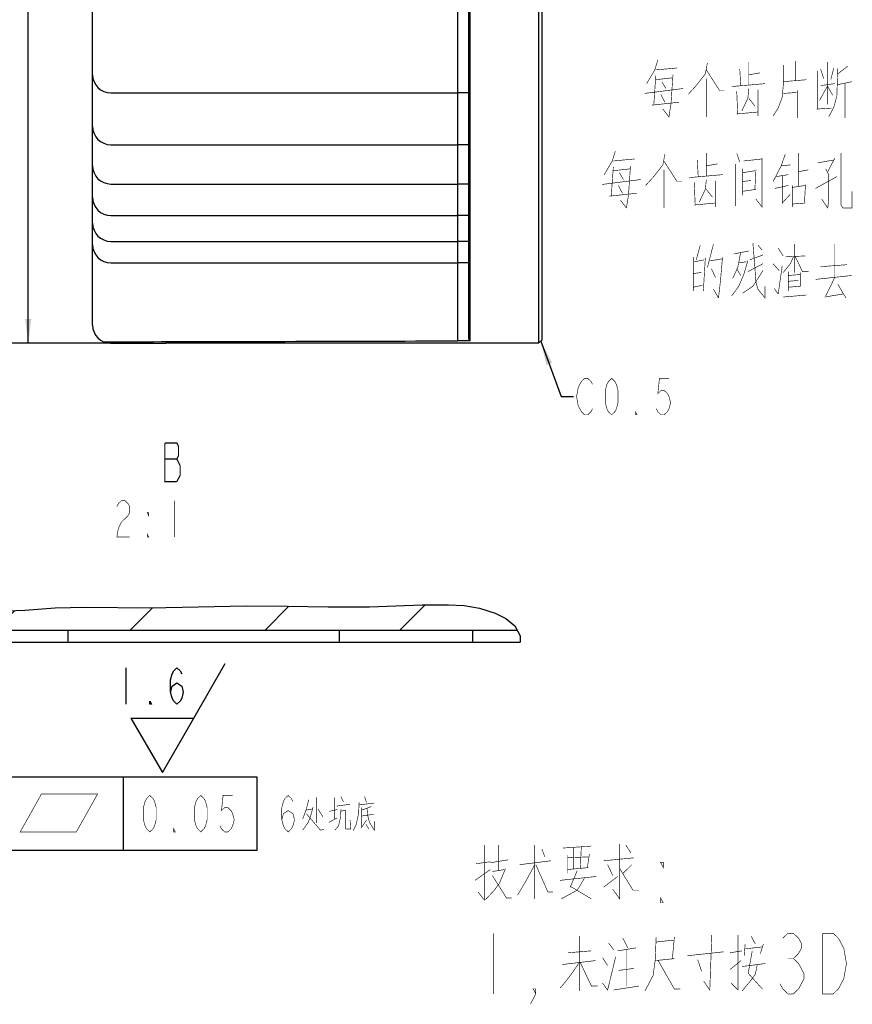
# Model space of a CAD drawing. Header units: millimetres. Extents: x 0 to 420, y 0 to 297.
# Tile 11 of 18: x 252 to 320, y 86 to 167. Entities that reach past the tile are written whole.
import ezdxf

# ---------------------------------------------------------------- set-up
doc = ezdxf.new("R2010")
doc.units = ezdxf.units.MM
doc.header["$LTSCALE"] = 23.1
doc.layers.get('0').update_dxf_attribs({"linetype": 'CONTINUOUS'})
for name, color, linetype in [('13KW_HVAC_SRDXF_CONTINUOUS_LINE', 7, 'CONTINUOUS'), ('13KW_HVAC_SRQ_DXF_DIMENSION', 7, 'CONTINUOUS'), ('13KW_HVAC_SRQ_DXF_HATCHING', 7, 'CONTINUOUS'), ('13KW_HVAC_SRQ_DXF_TEXT', 7, 'CONTINUOUS')]:
    doc.layers.add(name, color=color, linetype=linetype)
doc.styles.get("Standard").update_dxf_attribs({"font": 'txt', "width": 0.7})
doc.dimstyles.new('DIMSTYLE_9', dxfattribs={"dimtxt": 3, "dimasz": 2, "dimexe": 1.5, "dimexo": 1, "dimgap": 0.75, "dimtad": 1, "dimdec": 0, "dimlfac": 2, "dimdsep": 46, "dimtxsty": 'Standard', "dimblk": '_FILLED', "dimblk1": '_FILLED', "dimblk2": '_FILLED', "dimcen": 0.09, "dimazin": 2, "dimtp": 0.01, "dimtm": 0.01, "dimtfac": 1, "dimtdec": 0, "dimtofl": 0, "dimtmove": 0, "dimatfit": 3, "dimldrblk": '_FILLED', "dimfxl": 0, "dimtolj": 1, "dimarcsym": 0})
doc.dimstyles.get("Standard").update_dxf_attribs({"dimtxt": 3, "dimasz": 2, "dimexe": 1.5, "dimexo": 1, "dimtad": 1, "dimdsep": 46, "dimtxsty": 'Standard', "dimblk": '_FILLED', "dimblk1": '_FILLED', "dimblk2": '_FILLED', "dimcen": 0.09, "dimazin": 2, "dimtol": 1, "dimtp": 0.01, "dimtm": 0.01, "dimtfac": 1, "dimtofl": 0, "dimtmove": 0, "dimatfit": 3, "dimldrblk": '_FILLED', "dimfxl": 0, "dimtolj": 1, "dimarcsym": 0})

# ---------------------------------------------------------------- blocks, each defined once
blk = doc.blocks.new('_FILLED')
at = {"color": 0, "linetype": 'ByBlock'}
blk.add_solid([(0, 0), (-1, 0.125), (-1, -0.125)], dxfattribs=at)
blk = doc.blocks.new('*D41')
at = {"layer": '13KW_HVAC_SRQ_DXF_DIMENSION', "color": 2, "linetype": 'Continuous'}
for p, q in [((258.185, 211.523), (250.883, 211.523)), ((252.383, 211.523), (252.383, 175.792)), ((252.383, 140.06), (252.383, 175.792)), ((262.706, 140.06), (250.883, 140.06))]:
    blk.add_line(p, q, dxfattribs=at)
at = {"layer": '13KW_HVAC_SRQ_DXF_DIMENSION', "color": 2, "linetype": 'Continuous', "xscale": 2, "yscale": 2, "zscale": 2}
for p, rotation in [((252.383, 211.523), 90), ((252.383, 140.06), 270)]:
    blk.add_blockref('_FILLED', p, dxfattribs=dict(at, rotation=rotation))
blk = doc.blocks.new('SYM_12_BL1', base_point=(264.524, 109.184))
at = {"layer": '13KW_HVAC_SRDXF_CONTINUOUS_LINE', "color": 2, "linetype": 'Continuous'}
for p, q in [((266.019, 109.176), (268.617, 113.675)), ((260.431, 113.319), (260.431, 110.319)), ((260.843, 109.176), (266.019, 109.176)), ((260.843, 109.176), (263.431, 104.694)), ((263.431, 104.694), (266.019, 109.176))]:
    blk.add_line(p, q, dxfattribs=at)
for points in [[(264.106, 111.319), (264.238, 111.819), (264.631, 112.069), (265.025, 111.819), (265.156, 111.319), (265.025, 110.819), (264.894, 110.569), (264.631, 110.319), (264.369, 110.569), (264.238, 110.819), (264.106, 111.319), (264.106, 112.319), (264.238, 112.819), (264.369, 113.069), (264.631, 113.319), (264.894, 113.069), (265.025, 112.819)], [(262.531, 110.319), (262.4, 110.319), (262.4, 110.569), (262.531, 110.319)]]:
    blk.add_lwpolyline(points, dxfattribs=at)
blk = doc.blocks.new('HATCHING_BL0', base_point=(218.205, 119.266))
at = {"layer": '13KW_HVAC_SRQ_DXF_HATCHING', "linetype": 'Continuous'}
h = blk.add_hatch(dxfattribs=at)
h.set_pattern_fill('A', color=2, scale=7.851924, angle=45, style=0, pattern_type=0)
h.set_pattern_definition([(45, (0, 0), (-5.55215, 5.55215), [])])
edge = h.paths.add_edge_path()
edge.add_spline(control_points=[(291.676, 117.429), (291.914, 117.282), (292.326, 116.969), (292.606, 116.618), (292.713, 116.432)], knot_values=[0, 0, 0, 0, 0.5, 1, 1, 1, 1], degree=3, periodic=0)
edge.add_line((292.713, 116.432), (291.676, 116.432))
edge.add_line((291.676, 116.432), (291.676, 117.429))
edge = h.paths.add_edge_path()
edge.add_spline(control_points=[(290.851, 117.835), (291.004, 117.774), (291.295, 117.646), (291.554, 117.503), (291.676, 117.429)], knot_values=[0, 0, 0, 0, 0.5, 1, 1, 1, 1], degree=3, periodic=0)
edge.add_line((291.676, 117.429), (291.676, 116.432))
edge.add_line((291.676, 116.432), (240.831, 116.432))
edge.add_spline(control_points=[(240.831, 116.432), (240.829, 116.663), (240.857, 117.109), (240.968, 117.776), (241.229, 118.327), (241.672, 118.745), (242.34, 118.983), (243.255, 119.011), (244.405, 118.833), (245.731, 118.517), (247.128, 118.203), (248.528, 118.022), (249.951, 117.956), (251.412, 118.004), (252.942, 118.132), (254.589, 118.277), (256.491, 118.336), (258.652, 118.318), (261.048, 118.266), (263.64, 118.258), (266.421, 118.341), (269.41, 118.439), (272.684, 118.435), (276.271, 118.338), (280.108, 118.303), (283.319, 118.47), (286.178, 118.56), (288.695, 118.483), (290.167, 118.095), (290.851, 117.835)], knot_values=[0, 0, 0, 0, 0.037037, 0.074074, 0.111111, 0.148148, 0.185185, 0.222222, 0.259259, 0.296296, 0.333333, 0.37037, 0.407407, 0.444444, 0.481481, 0.518519, 0.555556, 0.592593, 0.62963, 0.666667, 0.703704, 0.740741, 0.777778, 0.814815, 0.851852, 0.888889, 0.925926, 0.962963, 1, 1, 1, 1], degree=3, periodic=0)

msp = doc.modelspace()

# ---------------------------------------------------------------- linework, layer by layer
at = {"layer": '13KW_HVAC_SRDXF_CONTINUOUS_LINE', "color": 7, "linetype": 'Continuous'}
for p, q in [((288.7851, 140.2597), (288.7851, 212.5597)), ((294.4351, 212.5597), (294.4351, 140.0597)), ((288.6851, 140.3889), (288.6851, 212.4597)), ((294.6851, 212.3097), (294.6851, 140.3097)), ((257.6851, 141.5597), (257.6851, 209.8205)), ((287.7872, 140.2597), (287.7875, 167.3794)), ((259.1851, 160.6892), (287.7889, 160.6892)), ((288.6851, 160.6892), (287.7889, 160.6892)), ((259.1851, 156.4162), (287.787, 156.4162)), ((288.6851, 156.4162), (287.787, 156.4162)), ((259.1851, 153.1796), (287.7889, 153.1796)), ((288.6851, 153.1796), (287.7889, 153.1796)), ((259.1851, 150.5852), (287.7889, 150.5852)), ((288.6851, 150.5852), (287.7889, 150.5852)), ((259.1851, 148.4529), (287.7889, 148.4529)), ((288.6851, 148.4529), (287.7889, 148.4529)), ((259.1851, 146.6829), (287.7873, 146.6829)), ((288.6851, 146.6829), (287.7873, 146.6829)), ((294.4351, 140.0597), (263.7055, 140.0597)), ((288.7851, 140.2597), (287.7872, 140.2597)), ((294.6851, 140.3097), (294.4351, 140.0597)), ((280.5063, 118.348), (284.8481, 118.5159)), ((284.8481, 118.5159), (287.0035, 118.519)), ((287.0035, 118.519), (288.2907, 118.4403)), ((249.4898, 117.9839), (252.0989, 118.0641)), ((252.0989, 118.0641), (254.6029, 118.2625)), ((254.6029, 118.2625), (257.1199, 118.3256)), ((257.1199, 118.3256), (262.3825, 118.2625)), ((262.3825, 118.2625), (265.0547, 118.3035)), ((265.0547, 118.3035), (267.6985, 118.3817)), ((267.6985, 118.3817), (270.333, 118.4335)), ((270.333, 118.4335), (273.7133, 118.401)), ((273.7133, 118.401), (277.1058, 118.3346)), ((277.1058, 118.3346), (280.5063, 118.348)), ((288.2907, 118.4403), (289.5725, 118.2352)), ((289.5725, 118.2352), (290.8505, 117.8351)), ((290.8505, 117.8351), (291.7347, 117.3913)), ((291.7347, 117.3913), (292.4684, 116.7767)), ((240.865, 116.4324), (292.65, 116.4324)), ((255.6332, 116.4324), (255.6332, 115.4324)), ((278.0338, 115.4324), (278.0338, 116.4324)), ((289.0154, 115.4324), (289.0154, 116.4324)), ((292.4684, 116.7767), (292.9023, 115.9543)), ((240.8218, 115.4324), (292.9098, 115.4324)), ((292.9023, 115.9543), (292.9098, 115.4324))]:
    msp.add_line(p, q, dxfattribs=at)
for centre, radius, start, end in [((259.1851, 162.1892), 1.5, 180, 270), ((259.1851, 157.9162), 1.5, 180, 270), ((259.1851, 154.6796), 1.5, 180, 270), ((259.1851, 152.0852), 1.5, 180, 270), ((259.1851, 149.9529), 1.5, 180, 270), ((259.1851, 148.1829), 1.5, 180, 270), ((259.1851, 141.5597), 1.5, 180, 269.117315), ((292.5102, 143.2466), 4.7747, 216.763783, 218.724229)]:
    msp.add_arc(centre, radius, start, end, dxfattribs=at)
for centre, start_param, end_param in [((143.298, 141.0597), -1.0715458, -0.9272945), ((263.7055, 141.0597), -1.5896646, -1.5707963)]:
    msp.add_ellipse(centre, major_axis=(240.8149, 0), ratio=0.0041526, start_param=start_param, end_param=end_param, dxfattribs=at)
at = {"layer": '13KW_HVAC_SRQ_DXF_TEXT', "color": 2, "linetype": 'Continuous'}
for p, q in [((271.2478, 104.303), (250.2228, 104.303)), ((260.2228, 98.303), (260.2228, 104.303)), ((271.2478, 98.303), (271.2478, 104.303)), ((250.2228, 98.303), (271.2478, 98.303))]:
    msp.add_line(p, q, dxfattribs=at)
for points, const_width in [([(304.252, 163.3872), (304.002, 162.5808), (303.3353, 161.4518)], 0.05), ([(308.3353, 163.1453), (308.1686, 162.2582), (307.4186, 161.2905), (306.752, 160.5647)], 0.05), ([(311.752, 163.226), (311.752, 161.3711)], 0.05), ([(315.5853, 163.3066), (315.5853, 161.6937)], 0.05), ([(318.252, 163.226), (318.252, 159.7582)], 0.05), ([(304.0853, 162.5808), (305.8353, 162.7421)], 0.05), ([(308.252, 162.5808), (309.3353, 160.8872), (309.752, 160.8872)], 0.05), ([(311.002, 162.6614), (311.0853, 161.2905)], 0.05), ([(311.752, 162.1776), (312.6686, 162.3389)], 0.05), ([(314.5853, 162.984), (314.5853, 161.2905), (314.502, 160.3227), (314.1686, 159.4356), (313.752, 158.7905)], 0.05), ([(317.4186, 162.5001), (317.4186, 159.355)], 0.05), ([(317.6687, 162.6614), (317.9186, 161.855)], 0.05), ([(319.0853, 162.7421), (319.002, 160.4034), (318.752, 159.5163), (318.3353, 158.7098)], 0.05), ([(318.752, 162.7421), (318.502, 161.7743)], 0.05), ([(319.9186, 162.9034), (319.0853, 162.2582)], 0.05), ([(304.0853, 162.0969), (303.9187, 159.6776)], 0.05), ([(305.502, 161.9356), (304.0853, 161.7743)], 0.05), ([(304.5853, 161.6131), (304.9186, 161.0485)], 0.05), ([(304.6687, 159.355), (305.1687, 158.7098), (305.3353, 159.7582), (305.502, 162.1776)], 0.05), ([(308.252, 158.7098), (308.252, 161.855)], 0.05), ([(310.3353, 161.2098), (313.0853, 161.4518)], 0.05), ([(314.5853, 161.6131), (316.502, 161.7743)], 0.05), ([(317.6687, 161.2905), (318.8353, 161.4518)], 0.05), ([(319.0853, 161.3711), (320.252, 161.6131)], 0.05), ([(319.6687, 161.4518), (319.6687, 158.6292)], 0.05), ([(306.3353, 161.0485), (303.1687, 160.6453)], 0.05), ([(310.752, 160.8066), (310.8353, 158.9518)], 0.05), ([(311.752, 161.0485), (311.6687, 160.2421), (311.1687, 159.1937)], 0.05), ([(312.502, 158.7905), (312.502, 160.9679)], 0.05), ([(314.5853, 160.6453), (315.752, 160.726)], 0.05), ([(315.752, 160.8872), (315.752, 158.6292)], 0.05), ([(318.252, 161.2905), (317.5853, 160.0808)], 0.05), ([(318.252, 161.2098), (318.6686, 160.484)], 0.05), ([(303.752, 159.6776), (306.002, 159.9195)], 0.05), ([(304.8353, 159.9195), (304.502, 160.5647)], 0.05), ([(311.752, 160.2421), (312.252, 159.5969)], 0.05), ([(310.752, 158.9518), (312.502, 159.113)], 0.05), ([(317.3353, 159.355), (318.5853, 159.4356)], 0.05), ([(300.752, 155.8872), (300.502, 155.0808), (299.8353, 153.9518)], 0.05), ([(300.5853, 155.0808), (302.3353, 155.2421)], 0.05), ([(304.8353, 155.6453), (304.6687, 154.7582), (303.9187, 153.7905), (303.252, 153.0647)], 0.05), ([(304.752, 155.0808), (305.8353, 153.3872), (306.252, 153.3872)], 0.05), ([(307.502, 155.1614), (307.5853, 153.7905)], 0.05), ([(308.252, 155.726), (308.252, 153.8711)], 0.05), ([(310.752, 155.726), (311.002, 155.0001)], 0.05), ([(311.3353, 155.0808), (312.8353, 155.2421)], 0.05), ([(312.8353, 155.3227), (312.8353, 151.2905), (312.3353, 151.9356)], 0.05), ([(314.752, 155.6453), (314.4187, 154.6776), (313.752, 153.3872)], 0.05), ([(315.8353, 152.984), (315.8353, 155.726)], 0.05), ([(317.4186, 154.9195), (318.752, 155.1614)], 0.05), ([(318.8353, 155.3227), (318.252, 154.1937)], 0.05), ([(319.3353, 155.726), (319.3353, 151.4518), (319.502, 151.2098), (320.252, 151.2098), (320.252, 152.5808)], 0.05), ([(300.5853, 154.5969), (300.4186, 152.1776)], 0.05), ([(302.002, 154.4356), (300.5853, 154.2743)], 0.05), ([(301.0853, 154.1131), (301.4186, 153.5485)], 0.05), ([(301.1687, 151.855), (301.6686, 151.2098), (301.8353, 152.2582), (302.002, 154.6776)], 0.05), ([(304.752, 151.2098), (304.752, 154.355)], 0.05), ([(308.252, 154.6776), (309.1687, 154.8389)], 0.05), ([(310.6686, 154.8389), (310.6686, 151.3711)], 0.05), ([(311.252, 154.4356), (311.252, 152.2582)], 0.05), ([(311.252, 154.1131), (312.252, 154.2743)], 0.05), ([(312.3353, 154.355), (312.252, 152.7421)], 0.05), ([(314.4187, 154.6776), (315.1687, 154.7582)], 0.05), ([(315.8353, 154.1937), (316.6686, 154.355)], 0.05), ([(318.0853, 154.4356), (318.3353, 153.9518), (318.3353, 151.855), (318.252, 151.2098), (317.752, 151.9356)], 0.05), ([(302.8353, 153.5485), (299.6686, 153.1453)], 0.05), ([(306.8353, 153.7098), (309.5853, 153.9518)], 0.05), ([(307.252, 153.3066), (307.3353, 151.4518)], 0.05), ([(308.252, 153.5485), (308.1686, 152.7421), (307.6687, 151.6937)], 0.05), ([(309.002, 151.2905), (309.002, 153.4679)], 0.05), ([(311.252, 153.3872), (311.9186, 153.4679)], 0.05), ([(314.002, 153.7905), (315.002, 153.9518)], 0.05), ([(314.502, 153.8711), (314.502, 151.613), (315.1687, 152.3389)], 0.05), ([(317.252, 152.8227), (319.002, 153.7905)], 0.05), ([(301.3353, 152.4195), (301.002, 153.0647)], 0.05), ([(308.252, 152.7421), (308.752, 152.0969)], 0.05), ([(311.252, 152.5808), (312.3353, 152.7421)], 0.05), ([(313.9186, 152.8227), (315.002, 153.0647)], 0.05), ([(315.3353, 153.0647), (315.3353, 151.2905)], 0.05), ([(315.3353, 152.9034), (316.4187, 153.0647)], 0.05), ([(316.3353, 151.613), (316.4187, 153.1453)], 0.05), ([(300.252, 152.1776), (302.502, 152.4195)], 0.05), ([(307.252, 151.4518), (309.002, 151.613)], 0.05), ([(315.3353, 151.5324), (316.4187, 151.613)], 0.05), ([(307.752, 148.1453), (307.4186, 146.9356)], 0.05), ([(308.8353, 148.226), (308.3353, 146.2905)], 0.05), ([(310.502, 147.4195), (311.752, 147.6614)], 0.05), ([(312.0853, 148.3066), (312.252, 146.2905), (312.3353, 145.0808), (312.502, 144.5163), (313.0853, 143.7905), (313.0853, 144.7582)], 0.05), ([(312.502, 148.1453), (312.8353, 147.7421)], 0.05), ([(314.1686, 147.9034), (314.5853, 147.2582)], 0.05), ([(315.502, 148.226), (315.502, 145.8872)], 0.05), ([(318.8353, 148.226), (318.8353, 145.484)], 0.05), ([(307.1687, 147.1776), (307.1687, 144.355)], 0.05), ([(308.0853, 146.9356), (307.252, 146.7743)], 0.05), ([(308.002, 144.355), (308.1686, 147.0969)], 0.05), ([(308.5853, 146.855), (309.5853, 147.0163)], 0.05), ([(309.252, 143.7905), (309.4186, 145.2421), (309.5853, 147.1776)], 0.05), ([(311.6687, 146.855), (311.3353, 145.726), (310.9186, 144.7582), (310.3353, 143.9518)], 0.05), ([(311.0853, 147.5808), (310.8353, 146.2905), (310.4187, 145.4034)], 0.05), ([(311.8353, 146.9356), (312.9187, 147.3389)], 0.05), ([(315.4186, 147.1776), (315.1687, 146.6131), (314.5853, 145.8872)], 0.05), ([(314.752, 147.1776), (316.4187, 147.2582)], 0.05), ([(315.5853, 147.1776), (316.1686, 145.9679), (316.6686, 145.9679)], 0.05), ([(308.6686, 146.2098), (309.002, 145.484)], 0.05), ([(310.752, 146.2098), (311.0853, 145.6453)], 0.05), ([(310.9186, 146.6937), (311.5853, 146.7743)], 0.05), ([(312.9187, 146.0485), (312.0853, 144.7582), (311.252, 144.1937)], 0.05), ([(311.6687, 145.9679), (312.9187, 146.6131)], 0.05), ([(313.752, 146.6131), (314.252, 146.0485)], 0.05), ([(314.1686, 144.1131), (314.502, 146.4518)], 0.05), ([(317.6687, 146.3711), (319.8353, 146.5324)], 0.05), ([(307.1687, 145.8066), (307.8353, 145.8872)], 0.05), ([(315.002, 145.9679), (315.002, 144.355)], 0.05), ([(315.002, 145.6453), (316.002, 145.726)], 0.05), ([(315.002, 145.1614), (315.8353, 145.2421)], 0.05), ([(316.002, 145.8872), (316.002, 144.7582)], 0.05), ([(320.252, 145.6453), (317.252, 145.3227)], 0.05), ([(318.8353, 145.484), (318.0853, 143.9518)], 0.05), ([(307.1687, 144.6776), (307.9187, 144.8389)], 0.05), ([(309.252, 143.7905), (308.8353, 144.5163)], 0.05), ([(314.1686, 144.1131), (313.8353, 144.5969)], 0.05), ([(316.002, 144.7582), (315.002, 144.6776)], 0.05), ([(319.0853, 144.9195), (319.752, 143.7905)], 0.05), ([(316.502, 144.0324), (314.5853, 143.8711)], 0.05), ([(318.002, 143.8711), (319.502, 144.1131)], 0.05), ([(297.9562, 136.9151), (298.2187, 137.1651), (298.4812, 137.1651), (298.7437, 136.9151), (298.8749, 136.6651)], 0.05), ([(300.4499, 134.1651), (300.1874, 134.4151), (300.0562, 134.6651), (299.9249, 135.1651), (299.9249, 136.1651), (300.0562, 136.6651), (300.1874, 136.9151), (300.4499, 137.1651), (300.7124, 136.9151), (300.8437, 136.6651), (300.9749, 136.1651), (300.9749, 135.1651), (300.8437, 134.6651), (300.7124, 134.4151), (300.4499, 134.1651)], 0.05), ([(305.1749, 137.1651), (304.3874, 137.1651), (304.2562, 135.9151), (304.5187, 136.1651), (304.7812, 136.1651), (305.0437, 135.9151), (305.1749, 135.6651), (305.3062, 135.1651), (305.1749, 134.6651), (305.0437, 134.4151), (304.7812, 134.1651), (304.5187, 134.1651), (304.2562, 134.4151), (304.1249, 134.6651)], 0.05), ([(297.9562, 134.4151), (297.6937, 134.9151), (297.5624, 135.6651), (297.6937, 136.4151), (297.9562, 136.9151)], 0.05), ([(298.8749, 134.6651), (298.7437, 134.4151), (298.4812, 134.1651), (298.2187, 134.1651), (297.9562, 134.4151)], 0.05), ([(302.5499, 134.1651), (302.4187, 134.1651), (302.4187, 134.4151), (302.5499, 134.1651)], 0.05), ([(263.64, 131.8507), (263.64, 128.6507), (264.62, 128.6507)], 0.1), ([(264.9, 129.984), (264.62, 130.5174), (264.76, 130.784), (264.76, 131.584), (264.62, 131.8507), (263.64, 131.8507)], 0.1), ([(263.64, 130.5174), (264.62, 130.5174)], 0.1), ([(264.62, 128.6507), (264.9, 129.1841), (264.9, 129.984)], 0.1), ([(259.685, 126.6007), (259.8163, 126.8507), (260.0788, 127.1007), (260.3413, 127.1007), (260.6038, 126.8507), (260.735, 126.6007), (260.735, 126.1007), (260.6038, 125.8507)], 0.05), ([(264.41, 127.1007), (264.41, 124.1007)], 0.05), ([(260.6038, 125.8507), (260.0788, 125.3507), (259.8163, 124.8507), (259.685, 124.1007), (260.735, 124.1007)], 0.05), ([(262.31, 126.1007), (262.31, 125.8507), (262.1788, 126.1007), (262.31, 126.1007)], 0.05), ([(262.31, 124.1007), (262.1788, 124.1007), (262.1788, 124.3507), (262.31, 124.1007)], 0.05), ([(251.7228, 99.803), (253.4728, 102.928), (258.0978, 102.928), (256.3478, 99.803), (251.7228, 99.803)], 0.05), ([(262.3978, 99.803), (262.1353, 100.053), (262.004, 100.303), (261.8728, 100.803), (261.8728, 101.803), (262.004, 102.303), (262.1353, 102.553), (262.3978, 102.803), (262.6603, 102.553), (262.7915, 102.303), (262.9228, 101.803), (262.9228, 100.803), (262.7915, 100.303), (262.6603, 100.053), (262.3978, 99.803)], 0.05), ([(266.5978, 99.803), (266.3353, 100.053), (266.204, 100.303), (266.0728, 100.803), (266.0728, 101.803), (266.204, 102.303), (266.3353, 102.553), (266.5978, 102.803), (266.8603, 102.553), (266.9915, 102.303), (267.1228, 101.803), (267.1228, 100.803), (266.9915, 100.303), (266.8603, 100.053), (266.5978, 99.803)], 0.05), ([(269.2228, 102.803), (268.4353, 102.803), (268.304, 101.553), (268.5665, 101.803), (268.829, 101.803), (269.0915, 101.553), (269.2228, 101.303), (269.354, 100.803), (269.2228, 100.303), (269.0915, 100.053), (268.829, 99.803), (268.5665, 99.803), (268.304, 100.053), (268.1728, 100.303)], 0.05), ([(273.2728, 100.803), (273.4041, 101.303), (273.7978, 101.553), (274.1916, 101.303), (274.3228, 100.803), (274.1916, 100.303), (274.0603, 100.053), (273.7978, 99.803), (273.5353, 100.053), (273.4041, 100.303), (273.2728, 100.803), (273.2728, 101.803), (273.4041, 102.303), (273.5353, 102.553), (273.7978, 102.803), (274.0603, 102.553), (274.1916, 102.303)], 0.05), ([(275.4978, 102.4643), (275.2978, 101.6901), (274.9978, 100.8675)], 0.05), ([(276.1478, 102.6579), (276.1478, 100.5288)], 0.05), ([(277.5978, 102.6095), (277.5978, 100.8675)], 0.05), ([(278.1478, 102.7062), (278.3478, 102.2708)], 0.05), ([(279.6478, 102.2708), (279.5978, 101.303), (279.3978, 100.3837), (279.1478, 99.8998)], 0.05), ([(280.0978, 102.7062), (280.2478, 102.2224)], 0.05), ([(275.2978, 101.5933), (275.7978, 101.6901)], 0.05), ([(275.8478, 101.8353), (275.6478, 101.1095), (275.4478, 100.5772)], 0.05), ([(276.2478, 101.6901), (276.6478, 101.0611)], 0.05), ([(277.8478, 101.6417), (277.1978, 101.4966)], 0.05), ([(278.1478, 101.6901), (278.0978, 100.9643), (277.9478, 100.2869), (277.6478, 99.9482)], 0.05), ([(277.7978, 101.9321), (278.8978, 102.0772)], 0.05), ([(278.1478, 101.4966), (278.4978, 101.5933), (278.4978, 100.1417), (278.5478, 100.0449), (278.9478, 100.0449), (278.8978, 100.7708)], 0.05), ([(279.6478, 102.0288), (280.8978, 102.174)], 0.05), ([(280.6478, 101.8837), (279.8478, 101.5933)], 0.05), ([(279.8478, 101.7869), (279.8478, 100.1901)], 0.05), ([(280.2978, 101.7385), (280.3478, 101.1579), (280.4978, 100.5772), (280.8978, 99.9482), (280.8978, 100.674)], 0.05), ([(275.4478, 100.5772), (274.9978, 99.9482)], 0.05), ([(275.2978, 101.303), (276.4478, 99.9482), (276.7478, 99.9966)], 0.05), ([(277.1478, 100.5772), (277.8478, 100.9643)], 0.05), ([(279.7978, 100.0933), (280.2478, 100.7708)], 0.05), ([(279.8478, 101.1095), (280.8478, 101.2546)], 0.05), ([(264.4978, 99.803), (264.3665, 99.803), (264.3665, 100.053), (264.4978, 99.803)], 0.05), ([(280.1978, 100.432), (280.4478, 100.0449)], 0.05), ([(289.9501, 98.7117), (289.9501, 94.1955), (289.4501, 94.8407)], 0.05), ([(291.1168, 98.7117), (291.1168, 96.6149)], 0.05), ([(294.1168, 94.2762), (294.1168, 98.7117)], 0.05), ([(294.7001, 98.3891), (294.9501, 97.7439)], 0.05), ([(296.4501, 98.4697), (298.7834, 98.631)], 0.05), ([(297.2834, 96.7762), (297.2834, 98.4697)], 0.05), ([(297.9501, 98.5504), (297.8667, 96.7762)], 0.05), ([(301.1167, 98.7923), (301.1167, 94.2762), (300.5334, 95.0826)], 0.05), ([(301.6168, 98.7117), (302.0334, 98.0665)], 0.05), ([(289.2834, 97.1794), (290.4501, 97.3407)], 0.05), ([(290.4501, 97.2601), (291.9501, 97.502)], 0.05), ([(292.8668, 97.0988), (295.4501, 97.4213)], 0.05), ([(296.7834, 97.9052), (296.7834, 96.373)], 0.05), ([(296.7834, 97.6633), (298.5334, 97.7439)], 0.05), ([(298.6168, 97.9859), (298.4501, 96.8568)], 0.05), ([(299.7834, 97.4213), (302.2834, 97.6633)], 0.05), ([(289.2001, 95.8084), (290.4501, 96.6955)], 0.05), ([(291.7001, 96.7762), (291.2001, 95.5665), (290.7834, 95.002), (290.0334, 94.1955)], 0.05), ([(290.6167, 96.5343), (291.6168, 96.6955)], 0.05), ([(294.1168, 97.0988), (293.2834, 95.5665), (292.7001, 94.5988)], 0.05), ([(295.2001, 94.8407), (294.2001, 97.0988)], 0.05), ([(298.5334, 96.8568), (296.7834, 96.6955)], 0.05), ([(297.6168, 96.6149), (297.0334, 95.2439)], 0.05), ([(300.5334, 96.2117), (300.1168, 97.0988)], 0.05), ([(301.1167, 96.7762), (302.2001, 95.002), (302.7001, 95.002)], 0.05), ([(302.1168, 97.0988), (301.3668, 96.373)], 0.05), ([(304.7001, 97.2869), (304.7001, 96.8703), (304.4813, 97.2869), (304.7001, 97.2869)], 0.05), ([(290.6167, 96.2117), (291.7834, 94.3568), (292.2001, 94.3568)], 0.05), ([(296.2001, 95.8084), (299.2001, 96.131)], 0.05), ([(298.2001, 95.9697), (297.6168, 95.002), (296.2834, 94.2762)], 0.05), ([(299.7834, 95.2439), (300.9501, 96.131)], 0.05), ([(297.0334, 95.3246), (298.7834, 94.2762)], 0.05), ([(295.2001, 94.8407), (295.6168, 94.8407)], 0.05), ([(304.7001, 93.9536), (304.4813, 93.9536), (304.4813, 94.3703), (304.7001, 93.9536)], 0.05), ([(290.7001, 91.4536), (290.7001, 86.4536)], 0.05), ([(297.7834, 86.6955), (297.7834, 91.2117)], 0.05), ([(301.3668, 91.0504), (301.7834, 90.2439)], 0.05), ([(304.1168, 91.131), (304.0334, 89.1955), (303.8668, 87.9859), (303.2001, 86.6955)], 0.05), ([(305.6168, 90.8891), (304.1168, 90.7278)], 0.05), ([(305.4501, 89.3568), (305.6168, 91.131)], 0.05), ([(308.7001, 91.2923), (308.5334, 86.7762), (308.0334, 87.502)], 0.05), ([(310.8668, 91.2923), (310.8668, 86.7762), (310.2834, 87.3407)], 0.05), ([(311.9501, 91.2117), (312.2834, 90.5665)], 0.05), ([(314.5439, 91.0369), (314.9813, 91.4536), (315.4188, 91.4536), (315.8564, 91.0369), (316.0751, 90.6203), (316.0751, 90.2036), (315.8564, 89.7869), (315.4188, 89.3703), (315.8564, 88.9536)], 0.05), ([(317.8251, 91.4536), (318.7001, 91.4536), (319.1376, 91.0369)], 0.05), ([(319.5751, 87.7036), (319.1376, 86.8703), (318.7001, 86.4536), (317.8251, 86.4536), (317.8251, 91.4536)], 0.05), ([(319.1376, 91.0369), (319.5751, 90.2036), (319.7939, 88.9536), (319.5751, 87.7036)], 0.05), ([(300.2001, 90.6472), (300.6168, 90.0826)], 0.05), ([(300.9501, 90.002), (302.4501, 90.2439)], 0.05), ([(301.7001, 90.1633), (301.7001, 87.0988)], 0.05), ([(311.4501, 90.5665), (311.3668, 89.5988)], 0.05), ([(311.4501, 90.1633), (312.8668, 90.3246)], 0.05), ([(312.9501, 90.5665), (312.7001, 89.7601)], 0.05), ([(296.8668, 89.8407), (298.7834, 90.002)], 0.05), ([(299.7001, 87.3407), (300.1168, 86.7762), (300.7834, 89.5181)], 0.05), ([(299.7001, 89.4375), (300.1168, 88.7923)], 0.05), ([(304.0334, 89.1955), (305.6168, 89.3568)], 0.05), ([(306.7001, 89.5988), (309.7001, 89.9213)], 0.05), ([(307.8668, 88.3084), (307.5334, 89.2762)], 0.05), ([(310.2001, 89.8407), (311.2001, 90.002)], 0.05), ([(312.0334, 90.002), (311.7001, 88.1472), (312.8668, 86.8568)], 0.05), ([(314.9813, 89.3703), (315.4188, 89.3703)], 0.05), ([(297.7834, 89.0343), (297.1168, 88.0665), (296.6168, 87.4214), (296.2001, 86.9375)], 0.05), ([(296.3668, 88.873), (299.1168, 89.1955)], 0.05), ([(297.8667, 89.0343), (298.7834, 87.0988), (299.2834, 87.0988)], 0.05), ([(301.0334, 88.3891), (302.2834, 88.5504)], 0.05), ([(304.2834, 89.1955), (305.6168, 86.8568), (306.1168, 86.8568)], 0.05), ([(310.2001, 88.4697), (311.1168, 89.1955)], 0.05), ([(311.2001, 88.7117), (313.1168, 88.9536)], 0.05), ([(312.4501, 88.873), (312.2834, 88.0665), (311.8668, 87.502), (311.2001, 86.6955)], 0.05), ([(315.8564, 88.9536), (316.2938, 88.1203), (316.2938, 87.7036)], 0.05), ([(316.2938, 87.7036), (315.8564, 86.8703), (315.4188, 86.4536), (314.9813, 86.4536), (314.5439, 86.8703), (314.3251, 87.2869)], 0.05), ([(294.2001, 86.4536), (293.9813, 86.8703), (294.2001, 86.8703), (294.2001, 86.4536), (293.7626, 85.6203)], 0.05), ([(302.7001, 87.0988), (300.6168, 86.7762)], 0.05)]:
    msp.add_lwpolyline(points, dxfattribs=dict(at, const_width=const_width))

# ---------------------------------------------------------------- block references
msp.add_blockref('HATCHING_BL0', (218.2047, 119.2655))
at = {"layer": '13KW_HVAC_SRDXF_CONTINUOUS_LINE', "color": 2, "linetype": 'Continuous'}
msp.add_blockref('SYM_12_BL1', (264.524, 109.1843), dxfattribs=at)

# ---------------------------------------------------------------- dimensions: what is measured, and where the dimension line sits
at = {"layer": '13KW_HVAC_SRQ_DXF_DIMENSION', "color": 2, "linetype": 'Continuous'}
dim = msp.add_linear_dim(base=(252.3829, 140.0597), p1=(259.1851, 211.5234), p2=(263.7055, 140.0597), angle=270, text='?<>', dimstyle='DIMSTYLE_9', dxfattribs=at)
dim.commit()
dim.dimension.update_dxf_attribs({"geometry": '*D41', "text_midpoint": (252.3829, 177.3073), "dimtype": 160})

# ---------------------------------------------------------------- leaders
at = {"layer": '13KW_HVAC_SRQ_DXF_TEXT', "color": 2, "linetype": 'Continuous'}
msp.add_leader([(294.6123, 140.2369), (296.2999, 135.6651), (297.2999, 135.6651)], dimstyle='Standard', override={"dimtad": 0}, dxfattribs=at)

doc.saveas('drawing.dxf')
